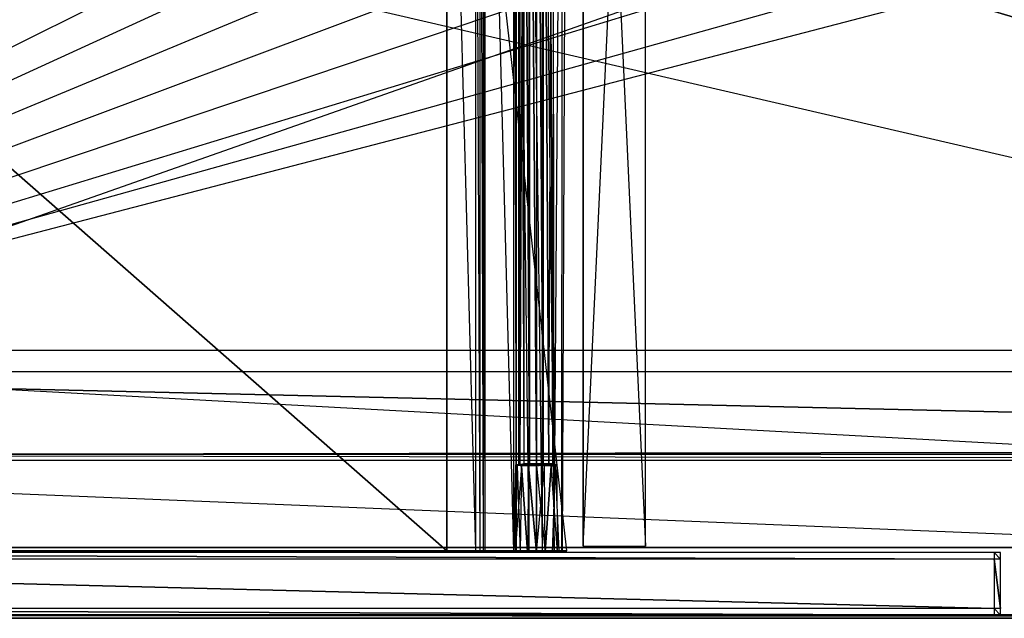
# Model space of a CAD drawing. Extents: x 0 to 1.2, y -0.5 to 0.
# Tile 6 of 21: x 0.3 to 0.6, y -0.5 to -0.32. Entities that reach past the tile are written whole.
import ezdxf

# ---------------------------------------------------------------- set-up
doc = ezdxf.new("R2010")
doc.units = 0
for name, color, linetype in [('L0_DRAWERBOX_LEGATO_REL_7_X_139', 7, 'CONTINUOUS'), ('L10_KORPUS_LEGATO_MS_X_190__Y_4', 7, 'CONTINUOUS'), ('L11_KORPUS_LEGATO_BO_X_11620__Y', 7, 'CONTINUOUS'), ('L13_KORPUS_LEGATO_3_N_B14100___', 7, 'CONTINUOUS'), ('L16_KORPUS_LEGATO_0_N_B14100___', 7, 'CONTINUOUS'), ('L28_PLATTE_LEGATO_N_B14100__0__', 7, 'CONTINUOUS'), ('L2_DRAWERBOX_LEGATO_REL_5_X_365', 7, 'CONTINUOUS'), ('L4_DRAWERBOX_LEGATO_REL_3_X_369', 7, 'CONTINUOUS'), ('L8_FRONT_LEGATO_S2S2_X_3400__Y_', 7, 'CONTINUOUS')]:
    doc.layers.add(name, color=color, linetype=linetype)

msp = doc.modelspace()

# ---------------------------------------------------------------- linework, layer by layer
at = {"layer": 'L0_DRAWERBOX_LEGATO_REL_7_X_139', "color": 8}
for points, invisible_edges in [([(0.451331, -0.452987, 0.1666), (0.451743, -0.143025, 0.164526), (0.451743, -0.452987, 0.164526), (0.451331, -0.452987, 0.1666)], 13), ([(0.451743, -0.143025, 0.164526), (0.451331, -0.452987, 0.1666), (0.451331, -0.143025, 0.1666), (0.451743, -0.143025, 0.164526)], 14), ([(0.451743, -0.452987, 0.168674), (0.451331, -0.143025, 0.1666), (0.451331, -0.452987, 0.1666), (0.451743, -0.452987, 0.168674)], 13), ([(0.451331, -0.143025, 0.1666), (0.451743, -0.452987, 0.168674), (0.451743, -0.143025, 0.168674), (0.451331, -0.143025, 0.1666)], 14), ([(0.451743, -0.452987, 0.164526), (0.452918, -0.143025, 0.162768), (0.452918, -0.452987, 0.162768), (0.451743, -0.452987, 0.164526)], 13), ([(0.452918, -0.143025, 0.162768), (0.451743, -0.452987, 0.164526), (0.451743, -0.143025, 0.164526), (0.452918, -0.143025, 0.162768)], 14), ([(0.452918, -0.452987, 0.170432), (0.451743, -0.143025, 0.168674), (0.451743, -0.452987, 0.168674), (0.452918, -0.452987, 0.170432)], 13), ([(0.451743, -0.143025, 0.168674), (0.452918, -0.452987, 0.170432), (0.452918, -0.143025, 0.170432), (0.451743, -0.143025, 0.168674)], 14), ([(0.452918, -0.143025, 0.162768), (0.454676, -0.452987, 0.161593), (0.452918, -0.452987, 0.162768), (0.452918, -0.143025, 0.162768)], 13), ([(0.454676, -0.452987, 0.161593), (0.452918, -0.143025, 0.162768), (0.454676, -0.143025, 0.161593), (0.454676, -0.452987, 0.161593)], 14), ([(0.454676, -0.452987, 0.171607), (0.452918, -0.143025, 0.170432), (0.452918, -0.452987, 0.170432), (0.454676, -0.452987, 0.171607)], 13), ([(0.452918, -0.143025, 0.170432), (0.454676, -0.452987, 0.171607), (0.454676, -0.143025, 0.171607), (0.452918, -0.143025, 0.170432)], 14), ([(0.454676, -0.143025, 0.161593), (0.45675, -0.452987, 0.161181), (0.454676, -0.452987, 0.161593), (0.454676, -0.143025, 0.161593)], 13), ([(0.45675, -0.452987, 0.161181), (0.454676, -0.143025, 0.161593), (0.45675, -0.143025, 0.161181), (0.45675, -0.452987, 0.161181)], 14), ([(0.45675, -0.452987, 0.172019), (0.454676, -0.143025, 0.171607), (0.454676, -0.452987, 0.171607), (0.45675, -0.452987, 0.172019)], 13), ([(0.454676, -0.143025, 0.171607), (0.45675, -0.452987, 0.172019), (0.45675, -0.143025, 0.172019), (0.454676, -0.143025, 0.171607)], 14), ([(0.458824, -0.452987, 0.171607), (0.45675, -0.143025, 0.172019), (0.45675, -0.452987, 0.172019), (0.458824, -0.452987, 0.171607)], 13), ([(0.45675, -0.143025, 0.172019), (0.458824, -0.452987, 0.171607), (0.458824, -0.143025, 0.171607), (0.45675, -0.143025, 0.172019)], 14), ([(0.45675, -0.143025, 0.161181), (0.458824, -0.452987, 0.161593), (0.45675, -0.452987, 0.161181), (0.45675, -0.143025, 0.161181)], 13), ([(0.458824, -0.452987, 0.161593), (0.45675, -0.143025, 0.161181), (0.458824, -0.143025, 0.161593), (0.458824, -0.452987, 0.161593)], 14), ([(0.460582, -0.452987, 0.170432), (0.458824, -0.143025, 0.171607), (0.458824, -0.452987, 0.171607), (0.460582, -0.452987, 0.170432)], 13), ([(0.458824, -0.143025, 0.171607), (0.460582, -0.452987, 0.170432), (0.460582, -0.143025, 0.170432), (0.458824, -0.143025, 0.171607)], 14), ([(0.458824, -0.143025, 0.161593), (0.460582, -0.452987, 0.162768), (0.458824, -0.452987, 0.161593), (0.458824, -0.143025, 0.161593)], 13), ([(0.460582, -0.452987, 0.162768), (0.458824, -0.143025, 0.161593), (0.460582, -0.143025, 0.162768), (0.460582, -0.452987, 0.162768)], 14), ([(0.461757, -0.143025, 0.168674), (0.460582, -0.452987, 0.170432), (0.461757, -0.452987, 0.168674), (0.461757, -0.143025, 0.168674)], 13), ([(0.460582, -0.452987, 0.170432), (0.461757, -0.143025, 0.168674), (0.460582, -0.143025, 0.170432), (0.460582, -0.452987, 0.170432)], 14), ([(0.460582, -0.143025, 0.162768), (0.461757, -0.452987, 0.164526), (0.460582, -0.452987, 0.162768), (0.460582, -0.143025, 0.162768)], 13), ([(0.461757, -0.452987, 0.164526), (0.460582, -0.143025, 0.162768), (0.461757, -0.143025, 0.164526), (0.461757, -0.452987, 0.164526)], 14), ([(0.462169, -0.143025, 0.1666), (0.461757, -0.452987, 0.168674), (0.462169, -0.452987, 0.1666), (0.462169, -0.143025, 0.1666)], 13), ([(0.461757, -0.452987, 0.168674), (0.462169, -0.143025, 0.1666), (0.461757, -0.143025, 0.168674), (0.461757, -0.452987, 0.168674)], 14), ([(0.461757, -0.143025, 0.164526), (0.462169, -0.452987, 0.1666), (0.461757, -0.452987, 0.164526), (0.461757, -0.143025, 0.164526)], 13), ([(0.462169, -0.452987, 0.1666), (0.461757, -0.143025, 0.164526), (0.462169, -0.143025, 0.1666), (0.462169, -0.452987, 0.1666)], 14), ([(0.45034, -0.4798, 0.169255), (0.450396, -0.453606, 0.1666), (0.449812, -0.4798, 0.1666), (0.45034, -0.4798, 0.169255)], 13), ([(0.449812, -0.4798, 0.1666), (0.45088, -0.453606, 0.164169), (0.45034, -0.4798, 0.163945), (0.449812, -0.4798, 0.1666)], 13), ([(0.45088, -0.453606, 0.164169), (0.449812, -0.4798, 0.1666), (0.450396, -0.453606, 0.1666), (0.45088, -0.453606, 0.164169)], 14), ([(0.451844, -0.4798, 0.171505), (0.45088, -0.453606, 0.169031), (0.45034, -0.4798, 0.169255), (0.451844, -0.4798, 0.171505)], 13), ([(0.450396, -0.453606, 0.1666), (0.45034, -0.4798, 0.169255), (0.45088, -0.453606, 0.169031), (0.450396, -0.453606, 0.1666)], 14), ([(0.45034, -0.4798, 0.163945), (0.452257, -0.453606, 0.162107), (0.451844, -0.4798, 0.161695), (0.45034, -0.4798, 0.163945)], 13), ([(0.452257, -0.453606, 0.162107), (0.45034, -0.4798, 0.163945), (0.45088, -0.453606, 0.164169), (0.452257, -0.453606, 0.162107)], 14), ([(0.450396, -0.453606, 0.1666), (0.450886, -0.4533, 0.164171), (0.45088, -0.453606, 0.164169), (0.450396, -0.453606, 0.1666)], 13), ([(0.450886, -0.4533, 0.164171), (0.450396, -0.453606, 0.1666), (0.450403, -0.4533, 0.1666), (0.450886, -0.4533, 0.164171)], 14), ([(0.45088, -0.453606, 0.169031), (0.450403, -0.4533, 0.1666), (0.450396, -0.453606, 0.1666), (0.45088, -0.453606, 0.169031)], 13), ([(0.450403, -0.4533, 0.1666), (0.451743, -0.4533, 0.164526), (0.450886, -0.4533, 0.164171), (0.450403, -0.4533, 0.1666)], 13), ([(0.451743, -0.4533, 0.164526), (0.450403, -0.4533, 0.1666), (0.451331, -0.4533, 0.1666), (0.451743, -0.4533, 0.164526)], 14), ([(0.450403, -0.4533, 0.1666), (0.451743, -0.4533, 0.168674), (0.451331, -0.4533, 0.1666), (0.450403, -0.4533, 0.1666)], 13), ([(0.451743, -0.4533, 0.168674), (0.450403, -0.4533, 0.1666), (0.450886, -0.4533, 0.169029), (0.451743, -0.4533, 0.168674)], 14), ([(0.450403, -0.4533, 0.1666), (0.45088, -0.453606, 0.169031), (0.450886, -0.4533, 0.169029), (0.450403, -0.4533, 0.1666)], 14), ([(0.45088, -0.453606, 0.164169), (0.452262, -0.4533, 0.162112), (0.452257, -0.453606, 0.162107), (0.45088, -0.453606, 0.164169)], 13), ([(0.452262, -0.4533, 0.162112), (0.45088, -0.453606, 0.164169), (0.450886, -0.4533, 0.164171), (0.452262, -0.4533, 0.162112)], 14), ([(0.452257, -0.453606, 0.171093), (0.450886, -0.4533, 0.169029), (0.45088, -0.453606, 0.169031), (0.452257, -0.453606, 0.171093)], 13), ([(0.45088, -0.453606, 0.169031), (0.451844, -0.4798, 0.171505), (0.452257, -0.453606, 0.171093), (0.45088, -0.453606, 0.169031)], 14), ([(0.450886, -0.4533, 0.164171), (0.452918, -0.4533, 0.162768), (0.452262, -0.4533, 0.162112), (0.450886, -0.4533, 0.164171)], 13), ([(0.452918, -0.4533, 0.162768), (0.450886, -0.4533, 0.164171), (0.451743, -0.4533, 0.164526), (0.452918, -0.4533, 0.162768)], 14), ([(0.450886, -0.4533, 0.169029), (0.452918, -0.4533, 0.170432), (0.451743, -0.4533, 0.168674), (0.450886, -0.4533, 0.169029)], 13), ([(0.452918, -0.4533, 0.170432), (0.450886, -0.4533, 0.169029), (0.452262, -0.4533, 0.171088), (0.452918, -0.4533, 0.170432)], 14), ([(0.450886, -0.4533, 0.169029), (0.452257, -0.453606, 0.171093), (0.452262, -0.4533, 0.171088), (0.450886, -0.4533, 0.169029)], 14), ([(0.451743, -0.4533, 0.168674), (0.451331, -0.452987, 0.1666), (0.451331, -0.4533, 0.1666), (0.451743, -0.4533, 0.168674)], 13), ([(0.451331, -0.452987, 0.1666), (0.451743, -0.4533, 0.168674), (0.451743, -0.452987, 0.168674), (0.451331, -0.452987, 0.1666)], 14), ([(0.451331, -0.4533, 0.1666), (0.451743, -0.452987, 0.164526), (0.451743, -0.4533, 0.164526), (0.451331, -0.4533, 0.1666)], 13), ([(0.451743, -0.452987, 0.164526), (0.451331, -0.4533, 0.1666), (0.451331, -0.452987, 0.1666), (0.451743, -0.452987, 0.164526)], 14), ([(0.452918, -0.4533, 0.170432), (0.451743, -0.452987, 0.168674), (0.451743, -0.4533, 0.168674), (0.452918, -0.4533, 0.170432)], 13), ([(0.451743, -0.452987, 0.168674), (0.452918, -0.4533, 0.170432), (0.452918, -0.452987, 0.170432), (0.451743, -0.452987, 0.168674)], 14), ([(0.451743, -0.4533, 0.164526), (0.452918, -0.452987, 0.162768), (0.452918, -0.4533, 0.162768), (0.451743, -0.4533, 0.164526)], 13), ([(0.452918, -0.452987, 0.162768), (0.451743, -0.4533, 0.164526), (0.451743, -0.452987, 0.164526), (0.452918, -0.452987, 0.162768)], 14), ([(0.452257, -0.453606, 0.162107), (0.454095, -0.4798, 0.160191), (0.451844, -0.4798, 0.161695), (0.452257, -0.453606, 0.162107)], 13), ([(0.454095, -0.4798, 0.173009), (0.452257, -0.453606, 0.171093), (0.451844, -0.4798, 0.171505), (0.454095, -0.4798, 0.173009)], 13), ([(0.454318, -0.453606, 0.17247), (0.452262, -0.4533, 0.171088), (0.452257, -0.453606, 0.171093), (0.454318, -0.453606, 0.17247)], 13), ([(0.452262, -0.4533, 0.162112), (0.454318, -0.453606, 0.16073), (0.452257, -0.453606, 0.162107), (0.452262, -0.4533, 0.162112)], 13), ([(0.454095, -0.4798, 0.160191), (0.452257, -0.453606, 0.162107), (0.454318, -0.453606, 0.16073), (0.454095, -0.4798, 0.160191)], 14), ([(0.452257, -0.453606, 0.171093), (0.454095, -0.4798, 0.173009), (0.454318, -0.453606, 0.17247), (0.452257, -0.453606, 0.171093)], 14), ([(0.452262, -0.4533, 0.162112), (0.454676, -0.4533, 0.161593), (0.454321, -0.4533, 0.160736), (0.452262, -0.4533, 0.162112)], 13), ([(0.454676, -0.4533, 0.161593), (0.452262, -0.4533, 0.162112), (0.452918, -0.4533, 0.162768), (0.454676, -0.4533, 0.161593)], 14), ([(0.452262, -0.4533, 0.171088), (0.454676, -0.4533, 0.171607), (0.452918, -0.4533, 0.170432), (0.452262, -0.4533, 0.171088)], 13), ([(0.454676, -0.4533, 0.171607), (0.452262, -0.4533, 0.171088), (0.454321, -0.4533, 0.172464), (0.454676, -0.4533, 0.171607)], 14), ([(0.452262, -0.4533, 0.171088), (0.454318, -0.453606, 0.17247), (0.454321, -0.4533, 0.172464), (0.452262, -0.4533, 0.171088)], 14), ([(0.454318, -0.453606, 0.16073), (0.452262, -0.4533, 0.162112), (0.454321, -0.4533, 0.160736), (0.454318, -0.453606, 0.16073)], 14), ([(0.454676, -0.4533, 0.171607), (0.452918, -0.452987, 0.170432), (0.452918, -0.4533, 0.170432), (0.454676, -0.4533, 0.171607)], 13), ([(0.452918, -0.452987, 0.170432), (0.454676, -0.4533, 0.171607), (0.454676, -0.452987, 0.171607), (0.452918, -0.452987, 0.170432)], 14), ([(0.454676, -0.452987, 0.161593), (0.452918, -0.4533, 0.162768), (0.452918, -0.452987, 0.162768), (0.454676, -0.452987, 0.161593)], 13), ([(0.452918, -0.4533, 0.162768), (0.454676, -0.452987, 0.161593), (0.454676, -0.4533, 0.161593), (0.452918, -0.4533, 0.162768)], 14), ([(0.454318, -0.453606, 0.16073), (0.45675, -0.4798, 0.159663), (0.454095, -0.4798, 0.160191), (0.454318, -0.453606, 0.16073)], 13), ([(0.45675, -0.4798, 0.173537), (0.454318, -0.453606, 0.17247), (0.454095, -0.4798, 0.173009), (0.45675, -0.4798, 0.173537)], 13), ([(0.45675, -0.453606, 0.172953), (0.454321, -0.4533, 0.172464), (0.454318, -0.453606, 0.17247), (0.45675, -0.453606, 0.172953)], 13), ([(0.454321, -0.4533, 0.160736), (0.45675, -0.453606, 0.160247), (0.454318, -0.453606, 0.16073), (0.454321, -0.4533, 0.160736)], 13), ([(0.45675, -0.4798, 0.159663), (0.454318, -0.453606, 0.16073), (0.45675, -0.453606, 0.160247), (0.45675, -0.4798, 0.159663)], 14), ([(0.454318, -0.453606, 0.17247), (0.45675, -0.4798, 0.173537), (0.45675, -0.453606, 0.172953), (0.454318, -0.453606, 0.17247)], 14), ([(0.454321, -0.4533, 0.160736), (0.45675, -0.4533, 0.161181), (0.45675, -0.4533, 0.160253), (0.454321, -0.4533, 0.160736)], 13), ([(0.45675, -0.4533, 0.161181), (0.454321, -0.4533, 0.160736), (0.454676, -0.4533, 0.161593), (0.45675, -0.4533, 0.161181)], 14), ([(0.454321, -0.4533, 0.172464), (0.45675, -0.4533, 0.172019), (0.454676, -0.4533, 0.171607), (0.454321, -0.4533, 0.172464)], 13), ([(0.45675, -0.4533, 0.172019), (0.454321, -0.4533, 0.172464), (0.45675, -0.4533, 0.172947), (0.45675, -0.4533, 0.172019)], 14), ([(0.454321, -0.4533, 0.172464), (0.45675, -0.453606, 0.172953), (0.45675, -0.4533, 0.172947), (0.454321, -0.4533, 0.172464)], 14), ([(0.45675, -0.453606, 0.160247), (0.454321, -0.4533, 0.160736), (0.45675, -0.4533, 0.160253), (0.45675, -0.453606, 0.160247)], 14), ([(0.45675, -0.4533, 0.172019), (0.454676, -0.452987, 0.171607), (0.454676, -0.4533, 0.171607), (0.45675, -0.4533, 0.172019)], 13), ([(0.454676, -0.452987, 0.171607), (0.45675, -0.4533, 0.172019), (0.45675, -0.452987, 0.172019), (0.454676, -0.452987, 0.171607)], 14), ([(0.45675, -0.452987, 0.161181), (0.454676, -0.4533, 0.161593), (0.454676, -0.452987, 0.161593), (0.45675, -0.452987, 0.161181)], 13), ([(0.454676, -0.4533, 0.161593), (0.45675, -0.452987, 0.161181), (0.45675, -0.4533, 0.161181), (0.454676, -0.4533, 0.161593)], 14), ([(0.458824, -0.452987, 0.161593), (0.45675, -0.4533, 0.161181), (0.45675, -0.452987, 0.161181), (0.458824, -0.452987, 0.161593)], 13), ([(0.45675, -0.4533, 0.161181), (0.458824, -0.452987, 0.161593), (0.458824, -0.4533, 0.161593), (0.45675, -0.4533, 0.161181)], 14), ([(0.458824, -0.4533, 0.171607), (0.45675, -0.452987, 0.172019), (0.45675, -0.4533, 0.172019), (0.458824, -0.4533, 0.171607)], 13), ([(0.45675, -0.452987, 0.172019), (0.458824, -0.4533, 0.171607), (0.458824, -0.452987, 0.171607), (0.45675, -0.452987, 0.172019)], 14), ([(0.45675, -0.4533, 0.161181), (0.459179, -0.4533, 0.160736), (0.45675, -0.4533, 0.160253), (0.45675, -0.4533, 0.161181)], 13), ([(0.459179, -0.4533, 0.160736), (0.45675, -0.4533, 0.161181), (0.458824, -0.4533, 0.161593), (0.459179, -0.4533, 0.160736)], 14), ([(0.45675, -0.4533, 0.172019), (0.459179, -0.4533, 0.172464), (0.458824, -0.4533, 0.171607), (0.45675, -0.4533, 0.172019)], 13), ([(0.459179, -0.4533, 0.172464), (0.45675, -0.4533, 0.172019), (0.45675, -0.4533, 0.172947), (0.459179, -0.4533, 0.172464)], 14), ([(0.459181, -0.453606, 0.17247), (0.45675, -0.4533, 0.172947), (0.45675, -0.453606, 0.172953), (0.459181, -0.453606, 0.17247)], 13), ([(0.45675, -0.4533, 0.172947), (0.459181, -0.453606, 0.17247), (0.459179, -0.4533, 0.172464), (0.45675, -0.4533, 0.172947)], 14), ([(0.459179, -0.4533, 0.160736), (0.45675, -0.453606, 0.160247), (0.45675, -0.4533, 0.160253), (0.459179, -0.4533, 0.160736)], 13), ([(0.45675, -0.453606, 0.160247), (0.459179, -0.4533, 0.160736), (0.459181, -0.453606, 0.16073), (0.45675, -0.453606, 0.160247)], 14), ([(0.459181, -0.453606, 0.16073), (0.45675, -0.4798, 0.159663), (0.45675, -0.453606, 0.160247), (0.459181, -0.453606, 0.16073)], 13), ([(0.45675, -0.4798, 0.159663), (0.459181, -0.453606, 0.16073), (0.459405, -0.4798, 0.160191), (0.45675, -0.4798, 0.159663)], 14), ([(0.459405, -0.4798, 0.173009), (0.45675, -0.453606, 0.172953), (0.45675, -0.4798, 0.173537), (0.459405, -0.4798, 0.173009)], 13), ([(0.45675, -0.453606, 0.172953), (0.459405, -0.4798, 0.173009), (0.459181, -0.453606, 0.17247), (0.45675, -0.453606, 0.172953)], 14), ([(0.460582, -0.452987, 0.162768), (0.458824, -0.4533, 0.161593), (0.458824, -0.452987, 0.161593), (0.460582, -0.452987, 0.162768)], 13), ([(0.458824, -0.4533, 0.161593), (0.460582, -0.452987, 0.162768), (0.460582, -0.4533, 0.162768), (0.458824, -0.4533, 0.161593)], 14), ([(0.460582, -0.4533, 0.170432), (0.458824, -0.452987, 0.171607), (0.458824, -0.4533, 0.171607), (0.460582, -0.4533, 0.170432)], 13), ([(0.458824, -0.452987, 0.171607), (0.460582, -0.4533, 0.170432), (0.460582, -0.452987, 0.170432), (0.458824, -0.452987, 0.171607)], 14), ([(0.458824, -0.4533, 0.171607), (0.461238, -0.4533, 0.171088), (0.460582, -0.4533, 0.170432), (0.458824, -0.4533, 0.171607)], 13), ([(0.461238, -0.4533, 0.171088), (0.458824, -0.4533, 0.171607), (0.459179, -0.4533, 0.172464), (0.461238, -0.4533, 0.171088)], 14), ([(0.458824, -0.4533, 0.161593), (0.461238, -0.4533, 0.162112), (0.459179, -0.4533, 0.160736), (0.458824, -0.4533, 0.161593)], 13), ([(0.461238, -0.4533, 0.162112), (0.458824, -0.4533, 0.161593), (0.460582, -0.4533, 0.162768), (0.461238, -0.4533, 0.162112)], 14), ([(0.461238, -0.4533, 0.162112), (0.459181, -0.453606, 0.16073), (0.459179, -0.4533, 0.160736), (0.461238, -0.4533, 0.162112)], 13), ([(0.459181, -0.453606, 0.17247), (0.461238, -0.4533, 0.171088), (0.459179, -0.4533, 0.172464), (0.459181, -0.453606, 0.17247)], 13), ([(0.459181, -0.453606, 0.16073), (0.461238, -0.4533, 0.162112), (0.461242, -0.453606, 0.162107), (0.459181, -0.453606, 0.16073)], 14), ([(0.461238, -0.4533, 0.171088), (0.459181, -0.453606, 0.17247), (0.461242, -0.453606, 0.171093), (0.461238, -0.4533, 0.171088)], 14), ([(0.459405, -0.4798, 0.173009), (0.461242, -0.453606, 0.171093), (0.459181, -0.453606, 0.17247), (0.459405, -0.4798, 0.173009)], 13), ([(0.461242, -0.453606, 0.162107), (0.459405, -0.4798, 0.160191), (0.459181, -0.453606, 0.16073), (0.461242, -0.453606, 0.162107)], 13), ([(0.461242, -0.453606, 0.171093), (0.459405, -0.4798, 0.173009), (0.461655, -0.4798, 0.171505), (0.461242, -0.453606, 0.171093)], 14), ([(0.459405, -0.4798, 0.160191), (0.461242, -0.453606, 0.162107), (0.461655, -0.4798, 0.161695), (0.459405, -0.4798, 0.160191)], 14), ([(0.460582, -0.452987, 0.162768), (0.461757, -0.4533, 0.164526), (0.460582, -0.4533, 0.162768), (0.460582, -0.452987, 0.162768)], 13), ([(0.461757, -0.4533, 0.164526), (0.460582, -0.452987, 0.162768), (0.461757, -0.452987, 0.164526), (0.461757, -0.4533, 0.164526)], 14), ([(0.461757, -0.452987, 0.168674), (0.460582, -0.4533, 0.170432), (0.461757, -0.4533, 0.168674), (0.461757, -0.452987, 0.168674)], 13), ([(0.460582, -0.4533, 0.170432), (0.461757, -0.452987, 0.168674), (0.460582, -0.452987, 0.170432), (0.460582, -0.4533, 0.170432)], 14), ([(0.460582, -0.4533, 0.170432), (0.462613, -0.4533, 0.169029), (0.461757, -0.4533, 0.168674), (0.460582, -0.4533, 0.170432)], 13), ([(0.462613, -0.4533, 0.169029), (0.460582, -0.4533, 0.170432), (0.461238, -0.4533, 0.171088), (0.462613, -0.4533, 0.169029)], 14), ([(0.460582, -0.4533, 0.162768), (0.462613, -0.4533, 0.164171), (0.461238, -0.4533, 0.162112), (0.460582, -0.4533, 0.162768)], 13), ([(0.462613, -0.4533, 0.164171), (0.460582, -0.4533, 0.162768), (0.461757, -0.4533, 0.164526), (0.462613, -0.4533, 0.164171)], 14), ([(0.461238, -0.4533, 0.162112), (0.46262, -0.453606, 0.164169), (0.461242, -0.453606, 0.162107), (0.461238, -0.4533, 0.162112)], 13), ([(0.46262, -0.453606, 0.164169), (0.461238, -0.4533, 0.162112), (0.462613, -0.4533, 0.164171), (0.46262, -0.453606, 0.164169)], 14), ([(0.461242, -0.453606, 0.171093), (0.462613, -0.4533, 0.169029), (0.461238, -0.4533, 0.171088), (0.461242, -0.453606, 0.171093)], 14), ([(0.462613, -0.4533, 0.169029), (0.461242, -0.453606, 0.171093), (0.46262, -0.453606, 0.169031), (0.462613, -0.4533, 0.169029)], 13), ([(0.461655, -0.4798, 0.171505), (0.46262, -0.453606, 0.169031), (0.461242, -0.453606, 0.171093), (0.461655, -0.4798, 0.171505)], 14), ([(0.461242, -0.453606, 0.162107), (0.463159, -0.4798, 0.163945), (0.461655, -0.4798, 0.161695), (0.461242, -0.453606, 0.162107)], 13), ([(0.463159, -0.4798, 0.163945), (0.461242, -0.453606, 0.162107), (0.46262, -0.453606, 0.164169), (0.463159, -0.4798, 0.163945)], 14), ([(0.46262, -0.453606, 0.169031), (0.461655, -0.4798, 0.171505), (0.463159, -0.4798, 0.169255), (0.46262, -0.453606, 0.169031)], 13), ([(0.461757, -0.452987, 0.164526), (0.462169, -0.4533, 0.1666), (0.461757, -0.4533, 0.164526), (0.461757, -0.452987, 0.164526)], 13), ([(0.462169, -0.4533, 0.1666), (0.461757, -0.452987, 0.164526), (0.462169, -0.452987, 0.1666), (0.462169, -0.4533, 0.1666)], 14), ([(0.462169, -0.452987, 0.1666), (0.461757, -0.4533, 0.168674), (0.462169, -0.4533, 0.1666), (0.462169, -0.452987, 0.1666)], 13), ([(0.461757, -0.4533, 0.168674), (0.462169, -0.452987, 0.1666), (0.461757, -0.452987, 0.168674), (0.461757, -0.4533, 0.168674)], 14), ([(0.461757, -0.4533, 0.164526), (0.463097, -0.4533, 0.1666), (0.462613, -0.4533, 0.164171), (0.461757, -0.4533, 0.164526)], 13), ([(0.463097, -0.4533, 0.1666), (0.461757, -0.4533, 0.164526), (0.462169, -0.4533, 0.1666), (0.463097, -0.4533, 0.1666)], 14), ([(0.461757, -0.4533, 0.168674), (0.463097, -0.4533, 0.1666), (0.462169, -0.4533, 0.1666), (0.461757, -0.4533, 0.168674)], 13), ([(0.463097, -0.4533, 0.1666), (0.461757, -0.4533, 0.168674), (0.462613, -0.4533, 0.169029), (0.463097, -0.4533, 0.1666)], 14), ([(0.462613, -0.4533, 0.164171), (0.463103, -0.453606, 0.1666), (0.46262, -0.453606, 0.164169), (0.462613, -0.4533, 0.164171)], 13), ([(0.463103, -0.453606, 0.1666), (0.462613, -0.4533, 0.164171), (0.463097, -0.4533, 0.1666), (0.463103, -0.453606, 0.1666)], 14), ([(0.46262, -0.453606, 0.169031), (0.463097, -0.4533, 0.1666), (0.462613, -0.4533, 0.169029), (0.46262, -0.453606, 0.169031)], 14), ([(0.463097, -0.4533, 0.1666), (0.46262, -0.453606, 0.169031), (0.463103, -0.453606, 0.1666), (0.463097, -0.4533, 0.1666)], 13), ([(0.463159, -0.4798, 0.169255), (0.463103, -0.453606, 0.1666), (0.46262, -0.453606, 0.169031), (0.463159, -0.4798, 0.169255)], 14), ([(0.46262, -0.453606, 0.164169), (0.463687, -0.4798, 0.1666), (0.463159, -0.4798, 0.163945), (0.46262, -0.453606, 0.164169)], 13), ([(0.463687, -0.4798, 0.1666), (0.46262, -0.453606, 0.164169), (0.463103, -0.453606, 0.1666), (0.463687, -0.4798, 0.1666)], 14), ([(0.463103, -0.453606, 0.1666), (0.463159, -0.4798, 0.169255), (0.463687, -0.4798, 0.1666), (0.463103, -0.453606, 0.1666)], 13)]:
    msp.add_3dface(points, dxfattribs=dict(at, invisible_edges=invisible_edges))
at = {"layer": 'L10_KORPUS_LEGATO_MS_X_190__Y_4', "color": 8}
for points, invisible_edges in [([(0.471, -0.478, 0.313), (0.471, -0.069, 0.02), (0.471, -0.478, 0.02), (0.471, -0.478, 0.313)], 13), ([(0.471, -0.069, 0.02), (0.471, -0.478, 0.313), (0.471, -0.069, 0.313), (0.471, -0.069, 0.02)], 14), ([(0.49, -0.069, 0.02), (0.471, -0.478, 0.02), (0.471, -0.069, 0.02), (0.49, -0.069, 0.02)], 13), ([(0.471, -0.478, 0.02), (0.49, -0.069, 0.02), (0.49, -0.478, 0.02), (0.471, -0.478, 0.02)], 14), ([(0.49, -0.478, 0.313), (0.471, -0.069, 0.313), (0.471, -0.478, 0.313), (0.49, -0.478, 0.313)], 13), ([(0.471, -0.069, 0.313), (0.49, -0.478, 0.313), (0.49, -0.069, 0.313), (0.471, -0.069, 0.313)], 14), ([(0.49, -0.069, 0.02), (0.49, -0.478, 0.313), (0.49, -0.478, 0.02), (0.49, -0.069, 0.02)], 13), ([(0.49, -0.478, 0.313), (0.49, -0.069, 0.02), (0.49, -0.069, 0.313), (0.49, -0.478, 0.313)], 14), ([(0.49, -0.478, 0.313), (0.471, -0.478, 0.02), (0.49, -0.478, 0.02), (0.49, -0.478, 0.313)], 13), ([(0.471, -0.478, 0.02), (0.49, -0.478, 0.313), (0.471, -0.478, 0.313), (0.471, -0.478, 0.02)], 14)]:
    msp.add_3dface(points, dxfattribs=dict(at, invisible_edges=invisible_edges))
at = {"layer": 'L11_KORPUS_LEGATO_BO_X_11620__Y', "color": 8}
for points, invisible_edges in [([(1.181, -0.4785, 0.02), (0.019, -0.069, 0.02), (0.019, -0.4785, 0.02), (1.181, -0.4785, 0.02)], 13), ([(0.019, -0.069, 0.02), (1.181, -0.4785, 0.02), (1.181, -0.069, 0.02), (0.019, -0.069, 0.02)], 14), ([(1.181, -0.069, 0.001), (0.019, -0.4785, 0.001), (0.019, -0.069, 0.001), (1.181, -0.069, 0.001)], 13), ([(0.019, -0.4785, 0.001), (1.181, -0.069, 0.001), (1.181, -0.4785, 0.001), (0.019, -0.4785, 0.001)], 14), ([(1.181, -0.4785, 0.001), (0.019, -0.4785, 0.02), (0.019, -0.4785, 0.001), (1.181, -0.4785, 0.001)], 13), ([(0.019, -0.4785, 0.02), (1.181, -0.4785, 0.001), (1.181, -0.4785, 0.02), (0.019, -0.4785, 0.02)], 14)]:
    msp.add_3dface(points, dxfattribs=dict(at, invisible_edges=invisible_edges))
at = {"layer": 'L13_KORPUS_LEGATO_3_N_B14100___', "color": 8}
for points, invisible_edges in [([(0.019, -0.4785, 0.313), (0.079, -0.4185, 0.313), (1.181, -0.4785, 0.313), (0.019, -0.4785, 0.313)], 10), ([(1.181, -0.4785, 0.332), (0.079, -0.4185, 0.332), (0.019, -0.4785, 0.332), (1.181, -0.4785, 0.332)], 13), ([(1.181, -0.4785, 0.313), (0.079, -0.4185, 0.313), (1.121, -0.4185, 0.313), (1.181, -0.4785, 0.313)], 15), ([(0.079, -0.4185, 0.332), (1.121, -0.4185, 0.313), (0.079, -0.4185, 0.313), (0.079, -0.4185, 0.332)], 13), ([(1.121, -0.4185, 0.313), (0.079, -0.4185, 0.332), (1.121, -0.4185, 0.332), (1.121, -0.4185, 0.313)], 14), ([(0.079, -0.4185, 0.332), (1.181, -0.4785, 0.332), (1.121, -0.4185, 0.332), (0.079, -0.4185, 0.332)], 14), ([(1.181, -0.4785, 0.313), (0.019, -0.4785, 0.332), (0.019, -0.4785, 0.313), (1.181, -0.4785, 0.313)], 13), ([(0.019, -0.4785, 0.332), (1.181, -0.4785, 0.313), (1.181, -0.4785, 0.332), (0.019, -0.4785, 0.332)], 14)]:
    msp.add_3dface(points, dxfattribs=dict(at, invisible_edges=invisible_edges))
at = {"layer": 'L16_KORPUS_LEGATO_0_N_B14100___', "color": 8}
for points, invisible_edges in [([(0.075, -0.425, 0.332), (1.15, -0.45, 0.332), (0.05, -0.45, 0.332), (0.075, -0.425, 0.332)], 13), ([(1.15, -0.45, 0.342), (0.075, -0.425, 0.342), (0.05, -0.45, 0.342), (1.15, -0.45, 0.342)], 13), ([(1.15, -0.45, 0.332), (0.075, -0.425, 0.332), (1.125, -0.425, 0.332), (1.15, -0.45, 0.332)], 14), ([(0.075, -0.425, 0.342), (1.15, -0.45, 0.342), (1.125, -0.425, 0.342), (0.075, -0.425, 0.342)], 14), ([(0.075, -0.425, 0.342), (1.125, -0.425, 0.332), (0.075, -0.425, 0.332), (0.075, -0.425, 0.342)], 13), ([(1.125, -0.425, 0.332), (0.075, -0.425, 0.342), (1.125, -0.425, 0.342), (1.125, -0.425, 0.332)], 14), ([(1.15, -0.45, 0.332), (0.05, -0.45, 0.342), (0.05, -0.45, 0.332), (1.15, -0.45, 0.332)], 13), ([(0.05, -0.45, 0.342), (1.15, -0.45, 0.332), (1.15, -0.45, 0.342), (0.05, -0.45, 0.342)], 14)]:
    msp.add_3dface(points, dxfattribs=dict(at, invisible_edges=invisible_edges))
at = {"layer": 'L28_PLATTE_LEGATO_N_B14100__0__', "color": 8}
for points, invisible_edges in [([(1.198322, -0.498375, 0.38), (0.00192, -0.220523, 0.38), (0.00192, -0.498375, 0.38), (1.198322, -0.498375, 0.38)], 13), ([(0.00192, -0.220523, 0.38), (1.198322, -0.498375, 0.38), (0.56491, -0.305801, 0.38), (0.00192, -0.220523, 0.38)], 10), ([(0.508737, -0.220523, 0.342), (0.051665, -0.448631, 0.342), (0.051665, -0.220523, 0.342), (0.508737, -0.220523, 0.342)], 13), ([(0.051665, -0.448631, 0.342), (0.508737, -0.220523, 0.342), (0.510495, -0.238373, 0.342), (0.051665, -0.448631, 0.342)], 10), ([(0.051665, -0.448631, 0.342), (0.510495, -0.238373, 0.342), (0.515702, -0.255537, 0.342), (0.051665, -0.448631, 0.342)], 13), ([(0.051665, -0.448631, 0.342), (0.515702, -0.255537, 0.342), (0.524157, -0.271355, 0.342), (0.051665, -0.448631, 0.342)], 10), ([(0.051665, -0.448631, 0.342), (0.524157, -0.271355, 0.342), (0.535536, -0.28522, 0.342), (0.051665, -0.448631, 0.342)], 13), ([(0.051665, -0.448631, 0.342), (0.535536, -0.28522, 0.342), (0.549401, -0.296599, 0.342), (0.051665, -0.448631, 0.342)], 10), ([(0.051665, -0.448631, 0.342), (0.549401, -0.296599, 0.342), (0.565219, -0.305054, 0.342), (0.051665, -0.448631, 0.342)], 13), ([(0.051665, -0.448631, 0.342), (0.565219, -0.305054, 0.342), (0.582383, -0.310261, 0.342), (0.051665, -0.448631, 0.342)], 10), ([(0.56491, -0.305801, 0.38), (1.198322, -0.498375, 0.38), (0.582226, -0.311054, 0.38), (0.56491, -0.305801, 0.38)], 13), ([(0.051665, -0.448631, 0.342), (0.582383, -0.310261, 0.342), (1.148577, -0.448631, 0.342), (0.051665, -0.448631, 0.342)], 13), ([(0.582226, -0.311054, 0.38), (1.198322, -0.498375, 0.38), (0.600233, -0.312827, 0.38), (0.582226, -0.311054, 0.38)], 10), ([(1.148577, -0.448631, 0.342), (0.582383, -0.310261, 0.342), (0.600233, -0.312019, 0.342), (1.148577, -0.448631, 0.342)], 10), ([(1.148577, -0.448631, 0.342), (0.051665, -0.450256, 0.342), (0.051665, -0.448631, 0.342), (1.148577, -0.448631, 0.342)], 13), ([(0.051665, -0.450256, 0.342), (1.148577, -0.448631, 0.342), (1.148577, -0.450256, 0.342), (0.051665, -0.450256, 0.342)], 14), ([(0.049961, -0.451959, 0.343069), (1.197308, -0.498987, 0.372564), (0.002933, -0.498987, 0.372564), (0.049961, -0.451959, 0.343069)], 13), ([(0.051665, -0.450256, 0.342), (1.150281, -0.451959, 0.343069), (0.049961, -0.451959, 0.343069), (0.051665, -0.450256, 0.342)], 13), ([(1.197308, -0.498987, 0.372564), (0.049961, -0.451959, 0.343069), (1.150281, -0.451959, 0.343069), (1.197308, -0.498987, 0.372564)], 14), ([(1.150281, -0.451959, 0.343069), (0.051665, -0.450256, 0.342), (1.148577, -0.450256, 0.342), (1.150281, -0.451959, 0.343069)], 14), ([(1.198322, -0.5, 0.38), (0.00192, -0.498375, 0.38), (0.00192, -0.5, 0.38), (1.198322, -0.5, 0.38)], 13), ([(0.00192, -0.498375, 0.38), (1.198322, -0.5, 0.38), (1.198322, -0.498375, 0.38), (0.00192, -0.498375, 0.38)], 14), ([(0.002933, -0.498987, 0.372564), (1.198322, -0.5, 0.3732), (0.00192, -0.5, 0.3732), (0.002933, -0.498987, 0.372564)], 13), ([(1.198322, -0.5, 0.374378), (0.00192, -0.5, 0.378361), (0.00192, -0.5, 0.374378), (1.198322, -0.5, 0.374378)], 13), ([(0.00192, -0.5, 0.378361), (1.198322, -0.5, 0.374378), (1.198322, -0.5, 0.378361), (0.00192, -0.5, 0.378361)], 14), ([(1.198322, -0.5, 0.378361), (0.00192, -0.5, 0.38), (0.00192, -0.5, 0.378361), (1.198322, -0.5, 0.378361)], 13), ([(0.00192, -0.5, 0.38), (1.198322, -0.5, 0.378361), (1.198322, -0.5, 0.38), (0.00192, -0.5, 0.38)], 14), ([(1.198322, -0.5, 0.3732), (0.00192, -0.5, 0.374378), (0.00192, -0.5, 0.3732), (1.198322, -0.5, 0.3732)], 13), ([(0.00192, -0.5, 0.374378), (1.198322, -0.5, 0.3732), (1.198322, -0.5, 0.374378), (0.00192, -0.5, 0.374378)], 14), ([(1.198322, -0.5, 0.3732), (0.002933, -0.498987, 0.372564), (1.197308, -0.498987, 0.372564), (1.198322, -0.5, 0.3732)], 14)]:
    msp.add_3dface(points, dxfattribs=dict(at, invisible_edges=invisible_edges))
at = {"layer": 'L2_DRAWERBOX_LEGATO_REL_5_X_365', "color": 8}
for points, invisible_edges in [([(0.429515, -0.4795, 0.048743), (0.429515, -0.1555, 0.032), (0.429515, -0.4795, 0.032), (0.429515, -0.4795, 0.048743)], 13), ([(0.429515, -0.1555, 0.032), (0.429515, -0.4795, 0.048743), (0.429515, -0.1555, 0.048743), (0.429515, -0.1555, 0.032)], 14), ([(0.429515, -0.1555, 0.032), (0.466, -0.4795, 0.032), (0.429515, -0.4795, 0.032), (0.429515, -0.1555, 0.032)], 13), ([(0.466, -0.4795, 0.032), (0.429515, -0.1555, 0.032), (0.466, -0.1555, 0.032), (0.466, -0.4795, 0.032)], 14), ([(0.438259, -0.4795, 0.055052), (0.429515, -0.1555, 0.048743), (0.429515, -0.4795, 0.048743), (0.438259, -0.4795, 0.055052)], 13), ([(0.429515, -0.1555, 0.048743), (0.438259, -0.4795, 0.055052), (0.438259, -0.1555, 0.055052), (0.429515, -0.1555, 0.048743)], 14), ([(0.439568, -0.4795, 0.056719), (0.438259, -0.1555, 0.055052), (0.438259, -0.4795, 0.055052), (0.439568, -0.4795, 0.056719)], 13), ([(0.438259, -0.1555, 0.055052), (0.439568, -0.4795, 0.056719), (0.439568, -0.1555, 0.056719), (0.438259, -0.1555, 0.055052)], 14), ([(0.44053, -0.4795, 0.058607), (0.439568, -0.1555, 0.056719), (0.439568, -0.4795, 0.056719), (0.44053, -0.4795, 0.058607)], 13), ([(0.439568, -0.1555, 0.056719), (0.44053, -0.4795, 0.058607), (0.44053, -0.1555, 0.058607), (0.439568, -0.1555, 0.056719)], 14), ([(0.441111, -0.4795, 0.060646), (0.44053, -0.1555, 0.058607), (0.44053, -0.4795, 0.058607), (0.441111, -0.4795, 0.060646)], 13), ([(0.44053, -0.1555, 0.058607), (0.441111, -0.4795, 0.060646), (0.441111, -0.1555, 0.060646), (0.44053, -0.1555, 0.058607)], 14), ([(0.44982, -0.4795, 0.113598), (0.441111, -0.1555, 0.060646), (0.441111, -0.4795, 0.060646), (0.44982, -0.4795, 0.113598)], 13), ([(0.441111, -0.1555, 0.060646), (0.44982, -0.4795, 0.113598), (0.44982, -0.1555, 0.113598), (0.441111, -0.1555, 0.060646)], 14), ([(0.450572, -0.4795, 0.114666), (0.44982, -0.1555, 0.113598), (0.44982, -0.4795, 0.113598), (0.450572, -0.4795, 0.114666)], 13), ([(0.44982, -0.1555, 0.113598), (0.450572, -0.4795, 0.114666), (0.450572, -0.1555, 0.114666), (0.44982, -0.1555, 0.113598)], 14), ([(0.454411, -0.4795, 0.115998), (0.450572, -0.1555, 0.114666), (0.450572, -0.4795, 0.114666), (0.454411, -0.4795, 0.115998)], 13), ([(0.450572, -0.1555, 0.114666), (0.454411, -0.4795, 0.115998), (0.454411, -0.1555, 0.115998), (0.450572, -0.1555, 0.114666)], 14), ([(0.458474, -0.4795, 0.115948), (0.454411, -0.1555, 0.115998), (0.454411, -0.4795, 0.115998), (0.458474, -0.4795, 0.115948)], 13), ([(0.454411, -0.1555, 0.115998), (0.458474, -0.4795, 0.115948), (0.458474, -0.1555, 0.115948), (0.454411, -0.1555, 0.115998)], 14), ([(0.46212, -0.4795, 0.114232), (0.458474, -0.1555, 0.115948), (0.458474, -0.4795, 0.115948), (0.46212, -0.4795, 0.114232)], 13), ([(0.458474, -0.1555, 0.115948), (0.46212, -0.4795, 0.114232), (0.46212, -0.1555, 0.114232), (0.458474, -0.1555, 0.115948)], 14), ([(0.464467, -0.1555, 0.110955), (0.46212, -0.4795, 0.114232), (0.464467, -0.4795, 0.110955), (0.464467, -0.1555, 0.110955)], 13), ([(0.46212, -0.4795, 0.114232), (0.464467, -0.1555, 0.110955), (0.46212, -0.1555, 0.114232), (0.46212, -0.4795, 0.114232)], 14), ([(0.464714, -0.1555, 0.10758), (0.464467, -0.4795, 0.110955), (0.464714, -0.4795, 0.10758), (0.464714, -0.1555, 0.10758)], 13), ([(0.464467, -0.4795, 0.110955), (0.464714, -0.1555, 0.10758), (0.464467, -0.1555, 0.110955), (0.464467, -0.4795, 0.110955)], 14), ([(0.466, -0.1555, 0.032), (0.464714, -0.4795, 0.10758), (0.466, -0.4795, 0.032), (0.466, -0.1555, 0.032)], 13), ([(0.464714, -0.4795, 0.10758), (0.466, -0.1555, 0.032), (0.464714, -0.1555, 0.10758), (0.464714, -0.4795, 0.10758)], 14), ([(0.466, -0.4795, 0.032), (0.429515, -0.4795, 0.048743), (0.429515, -0.4795, 0.032), (0.466, -0.4795, 0.032)], 13), ([(0.429515, -0.4795, 0.048743), (0.466, -0.4795, 0.032), (0.438259, -0.4795, 0.055052), (0.429515, -0.4795, 0.048743)], 10), ([(0.438259, -0.4795, 0.055052), (0.466, -0.4795, 0.032), (0.439568, -0.4795, 0.056719), (0.438259, -0.4795, 0.055052)], 13), ([(0.439568, -0.4795, 0.056719), (0.466, -0.4795, 0.032), (0.44053, -0.4795, 0.058607), (0.439568, -0.4795, 0.056719)], 10), ([(0.44053, -0.4795, 0.058607), (0.466, -0.4795, 0.032), (0.464714, -0.4795, 0.10758), (0.44053, -0.4795, 0.058607)], 13), ([(0.44053, -0.4795, 0.058607), (0.464714, -0.4795, 0.10758), (0.441111, -0.4795, 0.060646), (0.44053, -0.4795, 0.058607)], 10), ([(0.441111, -0.4795, 0.060646), (0.464714, -0.4795, 0.10758), (0.44982, -0.4795, 0.113598), (0.441111, -0.4795, 0.060646)], 13), ([(0.44982, -0.4795, 0.113598), (0.464714, -0.4795, 0.10758), (0.464467, -0.4795, 0.110955), (0.44982, -0.4795, 0.113598)], 10), ([(0.44982, -0.4795, 0.113598), (0.464467, -0.4795, 0.110955), (0.46212, -0.4795, 0.114232), (0.44982, -0.4795, 0.113598)], 15), ([(0.44982, -0.4795, 0.113598), (0.46212, -0.4795, 0.114232), (0.450572, -0.4795, 0.114666), (0.44982, -0.4795, 0.113598)], 15), ([(0.450572, -0.4795, 0.114666), (0.46212, -0.4795, 0.114232), (0.458474, -0.4795, 0.115948), (0.450572, -0.4795, 0.114666)], 15), ([(0.450572, -0.4795, 0.114666), (0.458474, -0.4795, 0.115948), (0.454411, -0.4795, 0.115998), (0.450572, -0.4795, 0.114666)], 9)]:
    msp.add_3dface(points, dxfattribs=dict(at, invisible_edges=invisible_edges))
at = {"layer": 'L4_DRAWERBOX_LEGATO_REL_3_X_369', "color": 8}
for points, invisible_edges in [([(0.429515, -0.4795, 0.048), (0.060485, -0.1555, 0.048), (0.060485, -0.4795, 0.048), (0.429515, -0.4795, 0.048)], 13), ([(0.060485, -0.1555, 0.048), (0.429515, -0.4795, 0.048), (0.429515, -0.1555, 0.048), (0.060485, -0.1555, 0.048)], 14), ([(0.060485, -0.1555, 0.032), (0.429515, -0.4795, 0.032), (0.060485, -0.4795, 0.032), (0.060485, -0.1555, 0.032)], 13), ([(0.429515, -0.4795, 0.032), (0.060485, -0.1555, 0.032), (0.429515, -0.1555, 0.032), (0.429515, -0.4795, 0.032)], 14), ([(0.429515, -0.1555, 0.032), (0.429515, -0.4795, 0.048), (0.429515, -0.4795, 0.032), (0.429515, -0.1555, 0.032)], 13), ([(0.429515, -0.4795, 0.048), (0.429515, -0.1555, 0.032), (0.429515, -0.1555, 0.048), (0.429515, -0.4795, 0.048)], 14), ([(0.429515, -0.4795, 0.048), (0.060485, -0.4795, 0.032), (0.429515, -0.4795, 0.032), (0.429515, -0.4795, 0.048)], 13), ([(0.060485, -0.4795, 0.032), (0.429515, -0.4795, 0.048), (0.060485, -0.4795, 0.048), (0.060485, -0.4795, 0.032)], 14)]:
    msp.add_3dface(points, dxfattribs=dict(at, invisible_edges=invisible_edges))
at = {"layer": 'L8_FRONT_LEGATO_S2S2_X_3400__Y_', "color": 8}
for points, invisible_edges in [([(0.596, -0.482, 0.34), (0.004, -0.48, 0.34), (0.004, -0.482, 0.34), (0.596, -0.482, 0.34)], 13), ([(0.004, -0.48, 0.34), (0.596, -0.482, 0.34), (0.596, -0.48, 0.34), (0.004, -0.48, 0.34)], 14), ([(0.004, -0.48), (0.596, -0.482), (0.004, -0.482), (0.004, -0.48)], 13), ([(0.596, -0.482), (0.004, -0.48), (0.596, -0.48), (0.596, -0.482)], 14), ([(0.004, -0.48, 0.002), (0.596, -0.48, 0.338), (0.596, -0.48, 0.002), (0.004, -0.48, 0.002)], 13), ([(0.596, -0.48, 0.338), (0.004, -0.48, 0.002), (0.004, -0.48, 0.338), (0.596, -0.48, 0.338)], 14), ([(0.004, -0.48, 0.338), (0.596, -0.48, 0.34), (0.596, -0.48, 0.338), (0.004, -0.48, 0.338)], 13), ([(0.596, -0.48, 0.34), (0.004, -0.48, 0.338), (0.004, -0.48, 0.34), (0.596, -0.48, 0.34)], 14), ([(0.004, -0.48), (0.596, -0.48, 0.002), (0.596, -0.48), (0.004, -0.48)], 13), ([(0.596, -0.48, 0.002), (0.004, -0.48), (0.004, -0.48, 0.002), (0.596, -0.48, 0.002)], 14), ([(0.004, -0.482), (0.596, -0.497), (0.004, -0.497), (0.004, -0.482)], 13), ([(0.596, -0.497), (0.004, -0.482), (0.596, -0.482), (0.596, -0.497)], 14), ([(0.596, -0.497, 0.34), (0.004, -0.482, 0.34), (0.004, -0.497, 0.34), (0.596, -0.497, 0.34)], 13), ([(0.004, -0.482, 0.34), (0.596, -0.497, 0.34), (0.596, -0.482, 0.34), (0.004, -0.482, 0.34)], 14), ([(0.598, -0.482, 0.34), (0.596, -0.48, 0.34), (0.596, -0.482, 0.34), (0.598, -0.482, 0.34)], 13), ([(0.596, -0.48, 0.34), (0.598, -0.482, 0.34), (0.598, -0.48, 0.34), (0.596, -0.48, 0.34)], 14), ([(0.596, -0.48), (0.598, -0.482), (0.596, -0.482), (0.596, -0.48)], 13), ([(0.598, -0.482), (0.596, -0.48), (0.598, -0.48), (0.598, -0.482)], 14), ([(0.596, -0.48, 0.002), (0.598, -0.48, 0.338), (0.598, -0.48, 0.002), (0.596, -0.48, 0.002)], 13), ([(0.598, -0.48, 0.338), (0.596, -0.48, 0.002), (0.596, -0.48, 0.338), (0.598, -0.48, 0.338)], 14), ([(0.596, -0.48), (0.598, -0.48, 0.002), (0.598, -0.48), (0.596, -0.48)], 13), ([(0.598, -0.48, 0.002), (0.596, -0.48), (0.596, -0.48, 0.002), (0.598, -0.48, 0.002)], 14), ([(0.596, -0.48, 0.338), (0.598, -0.48, 0.34), (0.598, -0.48, 0.338), (0.596, -0.48, 0.338)], 13), ([(0.598, -0.48, 0.34), (0.596, -0.48, 0.338), (0.596, -0.48, 0.34), (0.598, -0.48, 0.34)], 14), ([(0.596, -0.482), (0.598, -0.497), (0.596, -0.497), (0.596, -0.482)], 13), ([(0.598, -0.497), (0.596, -0.482), (0.598, -0.482), (0.598, -0.497)], 14), ([(0.598, -0.497, 0.34), (0.596, -0.482, 0.34), (0.596, -0.497, 0.34), (0.598, -0.497, 0.34)], 13), ([(0.596, -0.482, 0.34), (0.598, -0.497, 0.34), (0.598, -0.482, 0.34), (0.596, -0.482, 0.34)], 14), ([(0.598, -0.48, 0.338), (0.598, -0.482, 0.34), (0.598, -0.482, 0.338), (0.598, -0.48, 0.338)], 13), ([(0.598, -0.482, 0.34), (0.598, -0.48, 0.338), (0.598, -0.48, 0.34), (0.598, -0.482, 0.34)], 14), ([(0.598, -0.48, 0.002), (0.598, -0.482, 0.338), (0.598, -0.482, 0.002), (0.598, -0.48, 0.002)], 13), ([(0.598, -0.482, 0.338), (0.598, -0.48, 0.002), (0.598, -0.48, 0.338), (0.598, -0.482, 0.338)], 14), ([(0.598, -0.48), (0.598, -0.482, 0.002), (0.598, -0.482), (0.598, -0.48)], 13), ([(0.598, -0.482, 0.002), (0.598, -0.48), (0.598, -0.48, 0.002), (0.598, -0.482, 0.002)], 14), ([(0.598, -0.482, 0.002), (0.598, -0.497, 0.338), (0.598, -0.497, 0.002), (0.598, -0.482, 0.002)], 13), ([(0.598, -0.497, 0.338), (0.598, -0.482, 0.002), (0.598, -0.482, 0.338), (0.598, -0.497, 0.338)], 14), ([(0.598, -0.482), (0.598, -0.497, 0.002), (0.598, -0.497), (0.598, -0.482)], 13), ([(0.598, -0.497, 0.002), (0.598, -0.482), (0.598, -0.482, 0.002), (0.598, -0.497, 0.002)], 14), ([(0.598, -0.482, 0.338), (0.598, -0.497, 0.34), (0.598, -0.497, 0.338), (0.598, -0.482, 0.338)], 13), ([(0.598, -0.497, 0.34), (0.598, -0.482, 0.338), (0.598, -0.482, 0.34), (0.598, -0.497, 0.34)], 14), ([(0.004, -0.497), (0.596, -0.499), (0.004, -0.499), (0.004, -0.497)], 13), ([(0.596, -0.499), (0.004, -0.497), (0.596, -0.497), (0.596, -0.499)], 14), ([(0.596, -0.499, 0.34), (0.004, -0.497, 0.34), (0.004, -0.499, 0.34), (0.596, -0.499, 0.34)], 13), ([(0.004, -0.497, 0.34), (0.596, -0.499, 0.34), (0.596, -0.497, 0.34), (0.004, -0.497, 0.34)], 14), ([(0.598, -0.499, 0.34), (0.596, -0.497, 0.34), (0.596, -0.499, 0.34), (0.598, -0.499, 0.34)], 13), ([(0.596, -0.497, 0.34), (0.598, -0.499, 0.34), (0.598, -0.497, 0.34), (0.596, -0.497, 0.34)], 14), ([(0.596, -0.497), (0.598, -0.499), (0.596, -0.499), (0.596, -0.497)], 13), ([(0.598, -0.499), (0.596, -0.497), (0.598, -0.497), (0.598, -0.499)], 14), ([(0.598, -0.497, 0.002), (0.598, -0.499, 0.338), (0.598, -0.499, 0.002), (0.598, -0.497, 0.002)], 13), ([(0.598, -0.499, 0.338), (0.598, -0.497, 0.002), (0.598, -0.497, 0.338), (0.598, -0.499, 0.338)], 14), ([(0.598, -0.497, 0.338), (0.598, -0.499, 0.34), (0.598, -0.499, 0.338), (0.598, -0.497, 0.338)], 13), ([(0.598, -0.499, 0.34), (0.598, -0.497, 0.338), (0.598, -0.497, 0.34), (0.598, -0.499, 0.34)], 14), ([(0.598, -0.497), (0.598, -0.499, 0.002), (0.598, -0.499), (0.598, -0.497)], 13), ([(0.598, -0.499, 0.002), (0.598, -0.497), (0.598, -0.497, 0.002), (0.598, -0.499, 0.002)], 14), ([(0.596, -0.499, 0.338), (0.004, -0.499, 0.002), (0.596, -0.499, 0.002), (0.596, -0.499, 0.338)], 13), ([(0.004, -0.499, 0.002), (0.596, -0.499, 0.338), (0.004, -0.499, 0.338), (0.004, -0.499, 0.002)], 14), ([(0.596, -0.499, 0.002), (0.004, -0.499), (0.596, -0.499), (0.596, -0.499, 0.002)], 13), ([(0.004, -0.499), (0.596, -0.499, 0.002), (0.004, -0.499, 0.002), (0.004, -0.499)], 14), ([(0.596, -0.499, 0.34), (0.004, -0.499, 0.338), (0.596, -0.499, 0.338), (0.596, -0.499, 0.34)], 13), ([(0.004, -0.499, 0.338), (0.596, -0.499, 0.34), (0.004, -0.499, 0.34), (0.004, -0.499, 0.338)], 14), ([(0.598, -0.499, 0.338), (0.596, -0.499, 0.002), (0.598, -0.499, 0.002), (0.598, -0.499, 0.338)], 13), ([(0.596, -0.499, 0.002), (0.598, -0.499, 0.338), (0.596, -0.499, 0.338), (0.596, -0.499, 0.002)], 14), ([(0.598, -0.499, 0.002), (0.596, -0.499), (0.598, -0.499), (0.598, -0.499, 0.002)], 13), ([(0.596, -0.499), (0.598, -0.499, 0.002), (0.596, -0.499, 0.002), (0.596, -0.499)], 14), ([(0.598, -0.499, 0.34), (0.596, -0.499, 0.338), (0.598, -0.499, 0.338), (0.598, -0.499, 0.34)], 13), ([(0.596, -0.499, 0.338), (0.598, -0.499, 0.34), (0.596, -0.499, 0.34), (0.596, -0.499, 0.338)], 14)]:
    msp.add_3dface(points, dxfattribs=dict(at, invisible_edges=invisible_edges))

doc.saveas('drawing.dxf')
